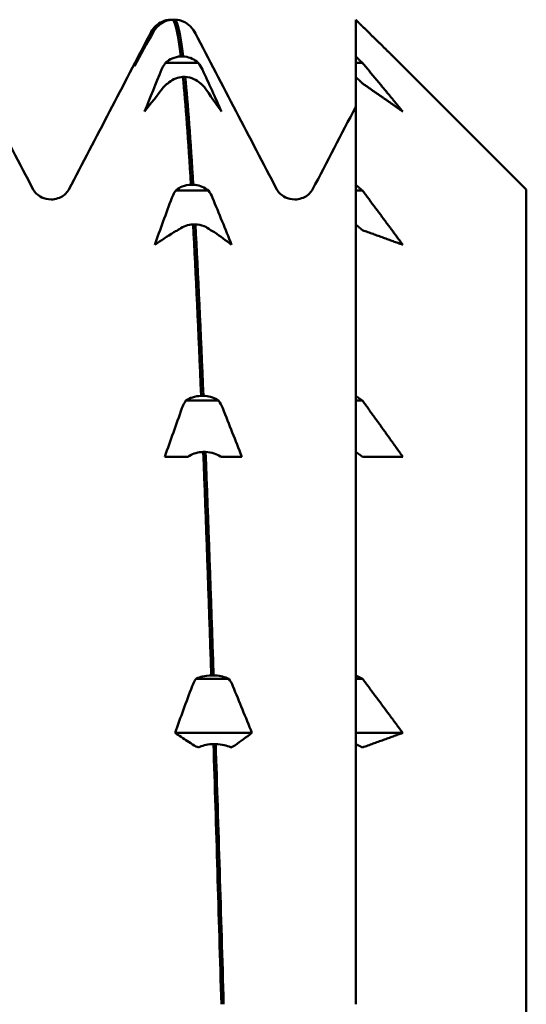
# Model space of a CAD drawing. Header units: millimetres. Extents: x 41 to 198, y 72 to 247.
# Tile 12 of 39: x 112.84 to 116.62, y 137.57 to 144.92. Entities that reach past the tile are written whole.
import ezdxf

# ---------------------------------------------------------------- set-up
doc = ezdxf.new("R2010")
doc.units = ezdxf.units.MM
doc.layers.add('Видимый контур (ГОСТ)', color=7, linetype='Continuous', lineweight=50)

msp = doc.modelspace()

# ---------------------------------------------------------------- linework, layer by layer
at = {"layer": 'Видимый контур (ГОСТ)'}
for p, q in [((113.8722, 144.8665), (113.8555, 144.8665)), ((113.9687, 144.9165), (113.9853, 144.9165)), ((114.0023, 144.9165), (113.9853, 144.9165)), ((115.3484, 144.9165), (115.3484, 144.6422)), ((114.0444, 144.6422), (114.0614, 144.6422)), ((115.3484, 144.5939), (115.3484, 144.6422)), ((114.1745, 144.5939), (113.9312, 144.5939)), ((115.3984, 144.5939), (115.3484, 144.5939)), ((115.3484, 144.4891), (115.3484, 144.5939)), ((116.6195, 143.6496), (115.6984, 144.5707)), ((114.078, 144.4891), (114.061, 144.4891)), ((115.3484, 144.4891), (115.3484, 143.685)), ((114.1201, 143.685), (114.137, 143.685)), ((115.3484, 143.6417), (115.3484, 143.685)), ((114.2502, 143.6417), (114.0068, 143.6417)), ((115.3984, 143.6417), (115.3484, 143.6417)), ((115.3484, 143.3892), (115.3484, 143.6417)), ((116.6195, 143.6496), (116.6195, 125.5919)), ((114.1536, 143.3892), (114.1367, 143.3892)), ((115.3484, 143.3892), (115.3484, 142.11)), ((114.3259, 142.0747), (114.0825, 142.0747)), ((114.1957, 142.11), (114.2127, 142.11)), ((115.3484, 142.0747), (115.3484, 142.11)), ((115.3984, 142.0747), (115.3484, 142.0747)), ((115.3484, 141.6918), (115.3484, 142.0747)), ((114.0677, 141.6564), (113.9259, 141.6564)), ((114.0992, 141.6564), (114.0677, 141.6564)), ((114.2293, 141.6918), (114.2123, 141.6918)), ((114.3718, 141.6564), (114.3425, 141.6564)), ((114.4991, 141.6564), (114.3718, 141.6564)), ((115.3484, 141.6918), (115.3484, 140.0247)), ((114.2714, 140.0247), (114.2884, 140.0247)), ((115.3484, 139.9997), (115.3484, 140.0247)), ((114.4015, 139.9997), (114.1582, 139.9997)), ((115.3984, 139.9997), (115.3484, 139.9997)), ((115.3484, 139.5957), (115.3484, 139.9997)), ((114.5748, 139.5957), (114.0016, 139.5957)), ((115.3484, 139.5125), (115.3484, 139.5957)), ((115.6984, 139.5957), (115.3484, 139.5957)), ((114.305, 139.5125), (114.288, 139.5125)), ((115.3484, 139.5125), (115.3484, 137.5711))]:
    msp.add_line(p, q, dxfattribs=at)
for points in [[(113.8177, 144.8141), (113.8253, 144.8287), (113.835, 144.8456), (113.8546, 144.8655)], [(113.8722, 144.8665), (113.8597, 144.8546), (113.8491, 144.841), (113.8406, 144.826)], [(113.9853, 144.9165), (114.005, 144.8963), (114.0247, 144.8043), (114.0444, 144.6422)], [(114.0614, 144.6422), (114.0417, 144.8043), (114.022, 144.8963), (114.0023, 144.9165)], [(114.1165, 144.8655), (114.1162, 144.8658), (114.1158, 144.8662), (114.1155, 144.8665)], [(114.1165, 144.8655), (114.136, 144.8456), (114.1457, 144.8287), (114.1533, 144.8141)], [(112.3372, 144.8141), (112.5394, 144.4262), (112.7417, 144.0383), (112.944, 143.6504)], [(113.2109, 143.6504), (113.4132, 144.0383), (113.6155, 144.4262), (113.8177, 144.8141)], [(113.6989, 144.5707), (113.7408, 144.656), (113.7833, 144.7411), (113.8262, 144.826)], [(113.8406, 144.826), (113.793, 144.7411), (113.7457, 144.656), (113.6989, 144.5707)], [(114.1533, 144.8141), (114.3555, 144.4262), (114.5578, 144.0383), (114.7601, 143.6504)], [(114.1745, 144.5939), (114.187, 144.5794), (114.1976, 144.5627), (114.2061, 144.5443)], [(113.7746, 144.2317), (113.8165, 144.3361), (113.8589, 144.4403), (113.9019, 144.5443)], [(114.061, 144.4891), (114.0807, 144.2881), (114.1004, 144.0182), (114.1201, 143.685)], [(114.137, 143.685), (114.1174, 144.0182), (114.0977, 144.2881), (114.078, 144.4891)], [(114.2061, 144.5443), (114.2537, 144.4403), (114.3009, 144.3361), (114.3478, 144.2317)], [(113.9163, 144.4122), (113.8687, 144.3522), (113.8214, 144.292), (113.7746, 144.2317)], [(113.9478, 144.4408), (113.9354, 144.4324), (113.9247, 144.4228), (113.9163, 144.4122)], [(114.3478, 144.2317), (114.3059, 144.292), (114.2634, 144.3522), (114.2205, 144.4122)], [(115.027, 143.6504), (115.1342, 143.8558), (115.2413, 144.0612), (115.3484, 144.2667)], [(114.2502, 143.6417), (114.2627, 143.6255), (114.2733, 143.6069), (114.2817, 143.5863)], [(113.8502, 143.2377), (113.8921, 143.3542), (113.9346, 143.4704), (113.9775, 143.5863)], [(114.2817, 143.5863), (114.3293, 143.4704), (114.3766, 143.3541), (114.4235, 143.2377)], [(114.1367, 143.3892), (114.1564, 143.0211), (114.176, 142.5917), (114.1957, 142.11)], [(114.2127, 142.11), (114.193, 142.5917), (114.1733, 143.0211), (114.1536, 143.3892)], [(113.992, 143.3311), (113.9444, 143.3), (113.8971, 143.2689), (113.8502, 143.2377)], [(114.0235, 143.3459), (114.011, 143.3416), (114.0004, 143.3366), (113.992, 143.3311)], [(114.4235, 143.2377), (114.3816, 143.2689), (114.3391, 143.3), (114.2962, 143.3311)], [(114.3259, 142.0747), (114.3383, 142.0579), (114.349, 142.0386), (114.3574, 142.0174)], [(113.9259, 141.6564), (113.9678, 141.777), (114.0103, 141.8974), (114.0532, 142.0174)], [(114.3574, 142.0174), (114.405, 141.8974), (114.4523, 141.777), (114.4991, 141.6564)], [(114.2123, 141.6918), (114.232, 141.1816), (114.2517, 140.6221), (114.2714, 140.0247)], [(114.2884, 140.0247), (114.2687, 140.6221), (114.249, 141.1816), (114.2293, 141.6918)], [(114.0016, 139.5957), (114.0435, 139.7121), (114.0859, 139.8284), (114.1289, 139.9444)], [(114.4015, 139.9997), (114.414, 139.9835), (114.4246, 139.9649), (114.4331, 139.9444)], [(114.4331, 139.9444), (114.4807, 139.8284), (114.528, 139.7122), (114.5748, 139.5957)], [(114.5748, 139.5957), (114.5329, 139.5645), (114.4904, 139.5334), (114.4475, 139.5023)], [(114.1749, 139.4875), (114.1624, 139.4918), (114.1517, 139.4968), (114.1433, 139.5023)], [(114.288, 139.5125), (114.3077, 138.895), (114.3274, 138.2434), (114.3471, 137.5711)], [(114.3641, 137.5711), (114.3444, 138.2434), (114.3247, 138.895), (114.305, 139.5125)]]:
    msp.add_open_spline(points, degree=3, dxfattribs=at)
for points, knots in [([(113.8262, 144.826), (113.8317, 144.8369), (113.8386, 144.8474), (113.8497, 144.8604), (113.8525, 144.8635), (113.8555, 144.8665)], [-0.020025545, -0.020025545, -0.020025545, -0.020025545, -0.015139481, -0.015139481, -0.013604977, -0.013604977, -0.013604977, -0.013604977]), ([(113.8555, 144.8665), (113.8565, 144.8675), (113.8575, 144.8685), (113.8721, 144.8824), (113.8877, 144.893), (113.9248, 144.9102), (113.9465, 144.9155), (113.9687, 144.9165)], [-0.01270114, -0.01270114, -0.01270114, -0.01270114, -0.01227254, -0.01227254, -0.00665765, -0.00665765, 0, 0, 0, 0]), ([(113.9853, 144.9165), (113.9666, 144.9157), (113.9482, 144.9117), (113.9134, 144.8981), (113.8972, 144.8885), (113.8792, 144.8732), (113.8756, 144.8699), (113.8722, 144.8665)], [-0.01787812, -0.01787812, -0.01787812, -0.01787812, -0.01226619, -0.01226619, -0.00665478, -0.00665478, -0.00518933, -0.00518933, -0.00518933, -0.00518933]), ([(114.1155, 144.8665), (114.1145, 144.8675), (114.1135, 144.8685), (114.0989, 144.8824), (114.0834, 144.893), (114.0462, 144.9102), (114.0245, 144.9155), (114.0023, 144.9165)], [-0.01270114, -0.01270114, -0.01270114, -0.01270114, -0.01227254, -0.01227254, -0.00665765, -0.00665765, 0, 0, 0, 0]), ([(113.9312, 144.5939), (113.9322, 144.5949), (113.9332, 144.5958), (113.9478, 144.6093), (113.9633, 144.6195), (114.0005, 144.6361), (114.0222, 144.6413), (114.0444, 144.6422)], [-0.01270114, -0.01270114, -0.01270114, -0.01270114, -0.01227254, -0.01227254, -0.00665765, -0.00665765, 0, 0, 0, 0]), ([(114.0614, 144.6422), (114.0801, 144.6414), (114.0985, 144.6376), (114.1333, 144.6245), (114.1495, 144.6151), (114.1675, 144.6004), (114.1711, 144.5972), (114.1745, 144.5939)], [-0.01787812, -0.01787812, -0.01787812, -0.01787812, -0.01226619, -0.01226619, -0.00665478, -0.00665478, -0.00518933, -0.00518933, -0.00518933, -0.00518933]), ([(113.9019, 144.5443), (113.9074, 144.5576), (113.9143, 144.5706), (113.9254, 144.5865), (113.9282, 144.5903), (113.9312, 144.5939)], [-0.020025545, -0.020025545, -0.020025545, -0.020025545, -0.015139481, -0.015139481, -0.013604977, -0.013604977, -0.013604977, -0.013604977]), ([(114.061, 144.4891), (114.0423, 144.4883), (114.0239, 144.4845), (113.989, 144.4714), (113.9729, 144.4621), (113.9549, 144.4473), (113.9513, 144.4441), (113.9478, 144.4408)], [-0.01787812, -0.01787812, -0.01787812, -0.01787812, -0.01226619, -0.01226619, -0.00665478, -0.00665478, -0.00518933, -0.00518933, -0.00518933, -0.00518933]), ([(114.1912, 144.4408), (114.1902, 144.4418), (114.1892, 144.4428), (114.1746, 144.4562), (114.159, 144.4664), (114.1219, 144.483), (114.1001, 144.4882), (114.078, 144.4891)], [-0.01270114, -0.01270114, -0.01270114, -0.01270114, -0.01227254, -0.01227254, -0.00665765, -0.00665765, 0, 0, 0, 0]), ([(114.2205, 144.4122), (114.215, 144.4199), (114.2081, 144.4274), (114.197, 144.4366), (114.1942, 144.4387), (114.1912, 144.4408)], [-0.020025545, -0.020025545, -0.020025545, -0.020025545, -0.015139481, -0.015139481, -0.013604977, -0.013604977, -0.013604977, -0.013604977]), ([(114.0068, 143.6417), (114.0078, 143.6425), (114.0089, 143.6434), (114.0234, 143.6555), (114.039, 143.6646), (114.0761, 143.6795), (114.0979, 143.6841), (114.1201, 143.685)], [-0.01270114, -0.01270114, -0.01270114, -0.01270114, -0.01227254, -0.01227254, -0.00665765, -0.00665765, 0, 0, 0, 0]), ([(114.137, 143.685), (114.1557, 143.6843), (114.1742, 143.6809), (114.209, 143.6691), (114.2252, 143.6607), (114.2432, 143.6475), (114.2468, 143.6447), (114.2502, 143.6417)], [-0.01787812, -0.01787812, -0.01787812, -0.01787812, -0.01226619, -0.01226619, -0.00665478, -0.00665478, -0.00518933, -0.00518933, -0.00518933, -0.00518933]), ([(112.944, 143.6504), (112.9465, 143.6457), (112.9513, 143.6352), (112.9778, 143.6099), (112.991, 143.5995), (113.028, 143.582), (113.0526, 143.5757), (113.0775, 143.5757)], [0, 0, 0, 0, 0.02813977, 0.02813977, 0.04291563, 0.04291563, 0.05823978, 0.05823978, 0.05823978, 0.05823978]), ([(113.0775, 143.5757), (113.1132, 143.5757), (113.1471, 143.5894), (113.1854, 143.6157), (113.1952, 143.6273), (113.2068, 143.6426), (113.2094, 143.6475), (113.2109, 143.6504)], [0, 0, 0, 0, 0.02199959, 0.02199959, 0.04095181, 0.04095181, 0.05821463, 0.05821463, 0.05821463, 0.05821463]), ([(113.9775, 143.5863), (113.983, 143.6012), (113.99, 143.6157), (114.0011, 143.6334), (114.0039, 143.6376), (114.0068, 143.6417)], [-0.020025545, -0.020025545, -0.020025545, -0.020025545, -0.015139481, -0.015139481, -0.013604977, -0.013604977, -0.013604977, -0.013604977]), ([(114.7601, 143.6504), (114.7626, 143.6457), (114.7674, 143.6352), (114.7939, 143.6099), (114.8071, 143.5995), (114.8441, 143.582), (114.8687, 143.5757), (114.8936, 143.5757)], [0, 0, 0, 0, 0.02813977, 0.02813977, 0.04291563, 0.04291563, 0.05823978, 0.05823978, 0.05823978, 0.05823978]), ([(114.8936, 143.5757), (114.9293, 143.5757), (114.9632, 143.5894), (115.0015, 143.6157), (115.0113, 143.6273), (115.0229, 143.6426), (115.0255, 143.6475), (115.027, 143.6504)], [0, 0, 0, 0, 0.02199959, 0.02199959, 0.04095181, 0.04095181, 0.05821463, 0.05821463, 0.05821463, 0.05821463]), ([(114.1367, 143.3892), (114.118, 143.3885), (114.0996, 143.3851), (114.0647, 143.3733), (114.0485, 143.365), (114.0305, 143.3518), (114.0269, 143.3489), (114.0235, 143.3459)], [-0.01787812, -0.01787812, -0.01787812, -0.01787812, -0.01226619, -0.01226619, -0.00665478, -0.00665478, -0.00518933, -0.00518933, -0.00518933, -0.00518933]), ([(114.2669, 143.3459), (114.2659, 143.3468), (114.2648, 143.3477), (114.2503, 143.3597), (114.2347, 143.3689), (114.1976, 143.3838), (114.1758, 143.3884), (114.1536, 143.3892)], [-0.01270114, -0.01270114, -0.01270114, -0.01270114, -0.01227254, -0.01227254, -0.00665765, -0.00665765, 0, 0, 0, 0]), ([(114.2962, 143.3311), (114.2907, 143.3351), (114.2837, 143.339), (114.2726, 143.3437), (114.2698, 143.3448), (114.2669, 143.3459)], [-0.020025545, -0.020025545, -0.020025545, -0.020025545, -0.015139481, -0.015139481, -0.013604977, -0.013604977, -0.013604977, -0.013604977]), ([(114.0532, 142.0174), (114.0587, 142.0328), (114.0656, 142.0478), (114.0767, 142.0662), (114.0795, 142.0705), (114.0825, 142.0747)], [-0.020025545, -0.020025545, -0.020025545, -0.020025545, -0.015139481, -0.015139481, -0.013604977, -0.013604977, -0.013604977, -0.013604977]), ([(114.0825, 142.0747), (114.0835, 142.0754), (114.0845, 142.0761), (114.0991, 142.0859), (114.1147, 142.0934), (114.1518, 142.1056), (114.1736, 142.1093), (114.1957, 142.11)], [-0.01270114, -0.01270114, -0.01270114, -0.01270114, -0.01227254, -0.01227254, -0.00665765, -0.00665765, 0, 0, 0, 0]), ([(114.2127, 142.11), (114.2314, 142.1095), (114.2498, 142.1067), (114.2847, 142.097), (114.3008, 142.0902), (114.3188, 142.0795), (114.3224, 142.0771), (114.3259, 142.0747)], [-0.01787812, -0.01787812, -0.01787812, -0.01787812, -0.01226619, -0.01226619, -0.00665478, -0.00665478, -0.00518933, -0.00518933, -0.00518933, -0.00518933]), ([(114.2123, 141.6918), (114.1936, 141.6912), (114.1752, 141.6885), (114.1404, 141.6788), (114.1242, 141.672), (114.1062, 141.6612), (114.1026, 141.6589), (114.0992, 141.6564)], [-0.01787812, -0.01787812, -0.01787812, -0.01787812, -0.01226619, -0.01226619, -0.00665478, -0.00665478, -0.00518933, -0.00518933, -0.00518933, -0.00518933]), ([(114.3425, 141.6564), (114.3415, 141.6572), (114.3405, 141.6579), (114.3259, 141.6677), (114.3104, 141.6752), (114.2732, 141.6874), (114.2515, 141.6911), (114.2293, 141.6918)], [-0.01270114, -0.01270114, -0.01270114, -0.01270114, -0.01227254, -0.01227254, -0.00665765, -0.00665765, 0, 0, 0, 0]), ([(114.1582, 139.9997), (114.1592, 140.0002), (114.1602, 140.0007), (114.1748, 140.0077), (114.1903, 140.013), (114.2275, 140.0216), (114.2492, 140.0242), (114.2714, 140.0247)], [-0.01270114, -0.01270114, -0.01270114, -0.01270114, -0.01227254, -0.01227254, -0.00665765, -0.00665765, 0, 0, 0, 0]), ([(114.2884, 140.0247), (114.3071, 140.0243), (114.3255, 140.0224), (114.3603, 140.0155), (114.3765, 140.0107), (114.3945, 140.0031), (114.3981, 140.0014), (114.4015, 139.9997)], [-0.01787812, -0.01787812, -0.01787812, -0.01787812, -0.01226619, -0.01226619, -0.00665478, -0.00665478, -0.00518933, -0.00518933, -0.00518933, -0.00518933]), ([(114.1289, 139.9444), (114.1344, 139.9593), (114.1413, 139.9737), (114.1524, 139.9915), (114.1552, 139.9957), (114.1582, 139.9997)], [-0.020025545, -0.020025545, -0.020025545, -0.020025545, -0.015139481, -0.015139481, -0.013604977, -0.013604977, -0.013604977, -0.013604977]), ([(114.1433, 139.5023), (114.1111, 139.5234), (114.079, 139.5444), (114.0319, 139.5756), (114.0167, 139.5856), (114.0016, 139.5957)], [-0.09489509, -0.09489509, -0.09489509, -0.09489509, -0.06865816, -0.06865816, -0.05611905, -0.05611905, -0.05611905, -0.05611905]), ([(114.288, 139.5125), (114.2693, 139.5121), (114.2509, 139.5101), (114.2161, 139.5033), (114.1999, 139.4985), (114.1819, 139.4909), (114.1783, 139.4892), (114.1749, 139.4875)], [-0.01787812, -0.01787812, -0.01787812, -0.01787812, -0.01226619, -0.01226619, -0.00665478, -0.00665478, -0.00518933, -0.00518933, -0.00518933, -0.00518933]), ([(114.4182, 139.4875), (114.4172, 139.488), (114.4162, 139.4885), (114.4016, 139.4954), (114.386, 139.5008), (114.3489, 139.5093), (114.3272, 139.512), (114.305, 139.5125)], [-0.01270114, -0.01270114, -0.01270114, -0.01270114, -0.01227254, -0.01227254, -0.00665765, -0.00665765, 0, 0, 0, 0]), ([(114.4475, 139.5023), (114.442, 139.4983), (114.4351, 139.4945), (114.424, 139.4897), (114.4212, 139.4886), (114.4182, 139.4875)], [-0.020025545, -0.020025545, -0.020025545, -0.020025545, -0.015139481, -0.015139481, -0.013604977, -0.013604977, -0.013604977, -0.013604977])]:
    msp.add_open_spline(points, degree=3, knots=knots, dxfattribs=at)
for points, weights in [([(115.3984, 144.8665), (115.3735, 144.8914), (115.3484, 144.9165)], [1.00015441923, 1.00008016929, 1]), ([(115.6984, 144.5707), (115.5527, 144.7164), (115.3984, 144.8665)], [1.00174862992, 1.00124450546, 1.00031164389]), ([(115.3484, 144.6422), (115.3735, 144.618), (115.3984, 144.5939)], [1, 1.00008016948, 1.0001544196]), ([(115.3984, 144.5939), (115.5527, 144.4101), (115.6984, 144.2317)], [1.00031164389, 1.00124450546, 1.00174862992]), ([(115.3984, 144.4408), (115.3735, 144.4649), (115.3484, 144.4891)], [1.00015441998, 1.00008016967, 1]), ([(115.6984, 144.2317), (115.5527, 144.3347), (115.3984, 144.4408)], [1.00174862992, 1.00124450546, 1.00031164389]), ([(115.3484, 143.685), (115.3735, 143.6633), (115.3984, 143.6417)], [1, 1.00008016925, 1.00015441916]), ([(115.3984, 143.6417), (115.5527, 143.4367), (115.6984, 143.2377)], [1.00031164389, 1.00124450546, 1.00174862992]), ([(115.3984, 143.3459), (115.3735, 143.3675), (115.3484, 143.3892)], [1.00015441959, 1.00008016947, 1]), ([(115.6984, 143.2377), (115.5527, 143.291), (115.3984, 143.3459)], [1.00174862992, 1.00124450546, 1.00031164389]), ([(115.3484, 142.11), (115.3735, 142.0923), (115.3984, 142.0747)], [1, 1.00008016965, 1.00015441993]), ([(115.3984, 142.0747), (115.5527, 141.8625), (115.6984, 141.6564)], [1.00031164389, 1.00124450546, 1.00174862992]), ([(115.3984, 141.6564), (115.3735, 141.6741), (115.3484, 141.6918)], [1.00015441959, 1.00008016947, 1]), ([(115.6984, 141.6564), (115.5527, 141.6564), (115.3984, 141.6564)], [1.00174862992, 1.00124450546, 1.00031164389]), ([(115.3484, 140.0247), (115.3735, 140.0122), (115.3984, 139.9997)], [1, 1.00008016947, 1.00015441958]), ([(115.3984, 139.9997), (115.5527, 139.7947), (115.6984, 139.5957)], [1.00031164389, 1.00124450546, 1.00174862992]), ([(115.6984, 139.5957), (115.5527, 139.5424), (115.3984, 139.4875)], [1.00174862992, 1.00124450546, 1.00031164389]), ([(115.3984, 139.4875), (115.3735, 139.5), (115.3484, 139.5125)], [1.00015441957, 1.00008016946, 1])]:
    msp.add_rational_spline(points, weights, degree=2, dxfattribs=at)

doc.saveas('drawing.dxf')
